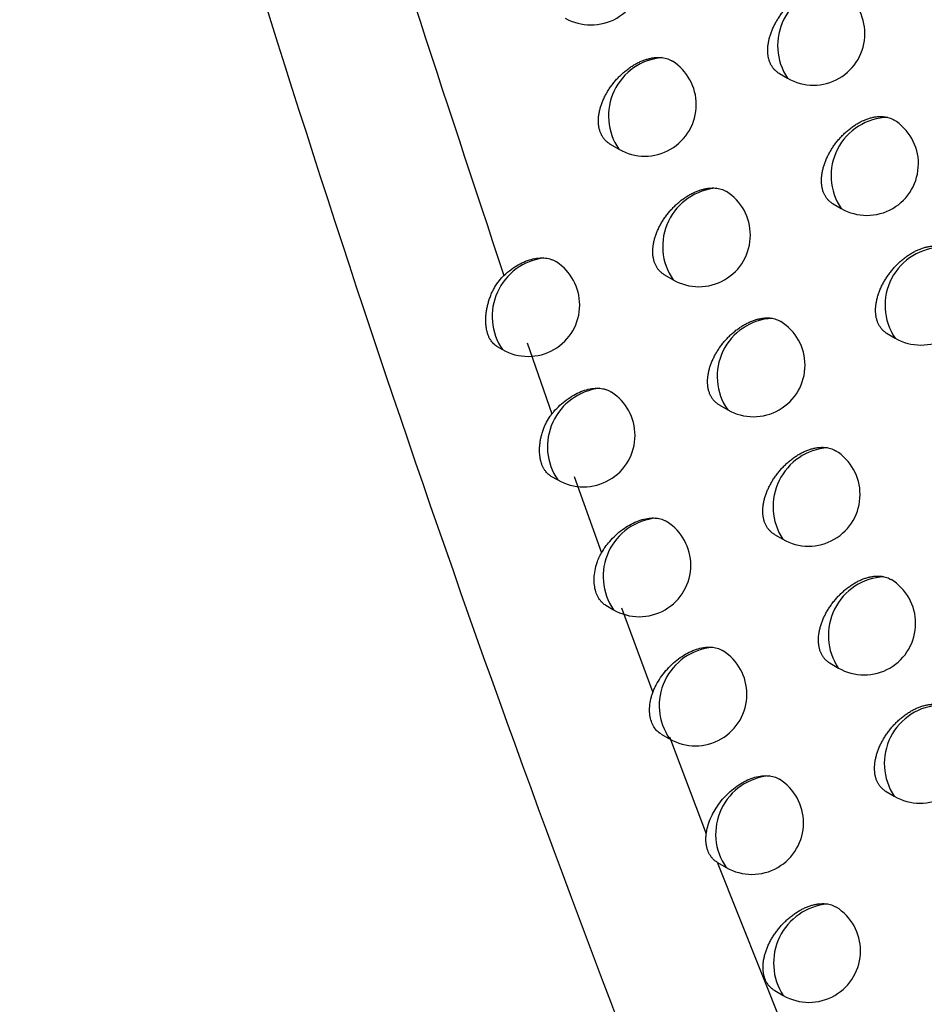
# Model space of a CAD drawing. Header units: millimetres. Extents: x -0.53 to 0.61, y -0.22 to 0.52.
# Tile 60 of 77: x 0.45444 to 0.46321, y 0.19259 to 0.20215. Entities that reach past the tile are written whole.
import ezdxf

# ---------------------------------------------------------------- set-up
doc = ezdxf.new("R2010")
doc.units = ezdxf.units.MM
doc.layers.add('FORMAT', color=7, linetype='Continuous')

msp = doc.modelspace()

# ---------------------------------------------------------------- linework, layer by layer
at = {"layer": 'FORMAT', "color": 7, "linetype": 'Continuous', "lineweight": 25}
for p, q in [((0.461808, 0.201624), (0.461888, 0.201579)), ((0.460167, 0.200939), (0.460252, 0.20089)), ((0.462329, 0.20036), (0.462407, 0.200315)), ((0.460694, 0.199671), (0.460777, 0.199623)), ((0.462854, 0.199101), (0.462931, 0.199056)), ((0.459069, 0.198976), (0.459121, 0.198946)), ((0.45936, 0.199012), (0.459601, 0.198321)), ((0.461225, 0.198408), (0.461307, 0.198361)), ((0.459592, 0.197718), (0.459658, 0.19768)), ((0.459816, 0.197715), (0.460082, 0.196973)), ((0.461761, 0.197152), (0.461841, 0.197105)), ((0.460123, 0.196464), (0.460199, 0.19642)), ((0.460277, 0.196439), (0.46058, 0.195618)), ((0.4623, 0.195901), (0.46238, 0.195855)), ((0.460662, 0.195214), (0.460743, 0.195167)), ((0.460741, 0.195187), (0.461098, 0.194246)), ((0.462844, 0.194656), (0.462922, 0.19461)), ((0.461205, 0.193969), (0.462513, 0.190686)), ((0.461209, 0.193967), (0.461292, 0.193919)), ((0.461763, 0.192724), (0.461845, 0.192677))]:
    msp.add_line(p, q, dxfattribs=at)
for centre, radius, start, end in [((0.45998, 0.202596), 0.0005, 240.002688, 0), ((0.46236, 0.201896), 0.0005692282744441, 92.607328, 213.861721), ((0.462138, 0.202012), 0.0005, 0, 58.638833), ((0.462138, 0.202012), 0.0005, 240.002688, 0), ((0.460718, 0.201214), 0.000567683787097, 94.862396, 214.750964), ((0.460502, 0.201323), 0.0005000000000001, 0, 57.545467), ((0.460502, 0.201323), 0.0005000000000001, 240.002688, 0), ((0.462875, 0.200633), 0.0005659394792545, 91.396103, 214.242882), ((0.462657, 0.200748), 0.0005, 360, 58.84417), ((0.462657, 0.200748), 0.0005, 240.002688, 360), ((0.461242, 0.199947), 0.0005662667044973, 94.083664, 214.906741), ((0.461027, 0.200056), 0.0005, 0, 57.782079), ((0.461027, 0.200056), 0.0005, 240.002688, 0), ((0.463397, 0.199374), 0.0005643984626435, 90.475766, 214.273677), ((0.459593, 0.199268), 0.000571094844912, 96.995071, 214.386093), ((0.459371, 0.199379), 0.0005, 0, 56.684971), ((0.463181, 0.199489), 0.0005, 240.002688, 0), ((0.459371, 0.199379), 0.0005, 240.002688, 0), ((0.461769, 0.198685), 0.000564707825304, 93.253642, 215.076895), ((0.461557, 0.198794), 0.0005, 0, 58.008475), ((0.461557, 0.198794), 0.0005, 240.002688, 0), ((0.460128, 0.198003), 0.0005700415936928, 96.356025, 214.506387), ((0.459908, 0.198113), 0.0005, 360, 56.937473), ((0.459908, 0.198113), 0.0005, 240.002688, 360), ((0.46232, 0.197421), 0.0005735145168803, 94.243346, 213.387053), ((0.462091, 0.197538), 0.0005, 0, 58.331456), ((0.462091, 0.197538), 0.0005, 240.002688, 0), ((0.460667, 0.196744), 0.0005688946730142, 95.679632, 214.635881), ((0.460449, 0.196853), 0.0005, 0, 57.178782), ((0.460449, 0.196853), 0.0005, 240.002688, 0), ((0.462854, 0.196171), 0.0005706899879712, 93.181226, 213.7048), ((0.46263, 0.196288), 0.0005, 0, 58.546289), ((0.46263, 0.196288), 0.0005, 240.002688, 0), ((0.46121, 0.19549), 0.0005676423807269, 94.962531, 214.775801), ((0.460993, 0.1956), 0.0005, 0, 57.527139), ((0.460993, 0.1956), 0.0005, 240.002688, 0), ((0.463393, 0.194928), 0.0005675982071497, 92.032998, 214.059397), ((0.463172, 0.195043), 0.0005, 240.002688, 0), ((0.461756, 0.194243), 0.0005662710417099, 94.200515, 214.927576), ((0.461542, 0.194352), 0.0005, 0, 57.76016), ((0.461542, 0.194352), 0.0005, 240.002688, 0), ((0.462328, 0.192991), 0.0005764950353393, 95.415604, 213.066342), ((0.462095, 0.19311), 0.0005, 0, 57.98367), ((0.462095, 0.19311), 0.0005, 240.002688, 0)]:
    msp.add_arc(centre, radius, start, end, dxfattribs=at)
for points, knots in [([(0.4618812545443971, 0.1883084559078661), (0.4617697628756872, 0.1885796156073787), (0.461212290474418, 0.1899354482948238), (0.4598090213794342, 0.1934980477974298), (0.4578022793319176, 0.1990983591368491), (0.4557139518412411, 0.205847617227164), (0.453930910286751, 0.2124940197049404), (0.4529869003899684, 0.2168972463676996), (0.4525250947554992, 0.2190512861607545)], [0, 0, 0, 0, 0.0280700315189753, 0.1403536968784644, 0.364943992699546, 0.5897806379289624, 0.7993224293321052, 1, 1, 1, 1]), ([(0.4547209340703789, 0.2152404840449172), (0.4555747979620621, 0.2117729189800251), (0.45688476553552, 0.206453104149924), (0.4585542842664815, 0.2014180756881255), (0.4591355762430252, 0.1996649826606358)], [0, 0, 0, 0, 0.6518206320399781, 1, 1, 1, 1]), ([(0.4618085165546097, 0.2016244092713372), (0.4618075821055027, 0.2016248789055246), (0.4617985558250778, 0.2016294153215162), (0.4617833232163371, 0.2016408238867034), (0.4617629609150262, 0.2016587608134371), (0.4617449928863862, 0.2016799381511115), (0.4617296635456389, 0.2017034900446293), (0.4617171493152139, 0.201729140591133), (0.4617073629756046, 0.2017567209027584), (0.461700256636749, 0.201786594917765), (0.4616960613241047, 0.2018180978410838), (0.4616947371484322, 0.2018508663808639), (0.4616962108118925, 0.2018846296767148), (0.4617005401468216, 0.201919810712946), (0.4617076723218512, 0.2019556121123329), (0.4617174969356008, 0.201991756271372), (0.4617299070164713, 0.2020280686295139), (0.4617450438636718, 0.2020648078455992), (0.4617626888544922, 0.2021012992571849), (0.4617825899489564, 0.202137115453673), (0.4618046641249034, 0.2021721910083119), (0.461829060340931, 0.2022066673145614), (0.4618554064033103, 0.20223992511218), (0.4618833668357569, 0.2022715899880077), (0.4619128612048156, 0.2023016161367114), (0.461944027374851, 0.2023300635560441), (0.4619763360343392, 0.2023563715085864), (0.4620093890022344, 0.2023802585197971), (0.4620431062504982, 0.2024017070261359), (0.4620776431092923, 0.2024207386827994), (0.4621123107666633, 0.2024368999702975), (0.4621466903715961, 0.2024500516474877), (0.4621807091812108, 0.2024602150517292), (0.4622145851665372, 0.2024673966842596), (0.462252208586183, 0.2024718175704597), (0.4622929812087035, 0.202472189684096), (0.4623205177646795, 0.2024669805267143), (0.4623343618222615, 0.202464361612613)], [0, 0, 0, 0, 0.0032485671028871, 0.0313794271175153, 0.059708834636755, 0.0886677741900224, 0.1178455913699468, 0.1456726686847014, 0.1736950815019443, 0.2023348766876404, 0.231188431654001, 0.2588422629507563, 0.2868903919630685, 0.3151385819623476, 0.3437972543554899, 0.3714872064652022, 0.3993674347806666, 0.4278446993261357, 0.4565269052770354, 0.4844431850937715, 0.5125502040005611, 0.5412552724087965, 0.5701655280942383, 0.5983945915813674, 0.6268168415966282, 0.6558459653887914, 0.6850838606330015, 0.7135710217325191, 0.7422546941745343, 0.7715579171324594, 0.8010752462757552, 0.8296505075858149, 0.8584249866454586, 0.8878298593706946, 0.917453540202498, 0.9584996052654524, 0.9999999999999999, 0.9999999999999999, 0.9999999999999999, 0.9999999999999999]), ([(0.4601672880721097, 0.2009390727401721), (0.4601662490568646, 0.2009395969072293), (0.4601569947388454, 0.200944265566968), (0.4601414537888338, 0.2009558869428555), (0.4601208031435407, 0.2009740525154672), (0.4601025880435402, 0.2009954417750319), (0.4600870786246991, 0.2010191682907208), (0.4600744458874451, 0.2010449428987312), (0.460064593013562, 0.2010725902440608), (0.4600574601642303, 0.2011025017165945), (0.4600532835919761, 0.20113399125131), (0.4600520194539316, 0.2011666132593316), (0.4600535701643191, 0.2012002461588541), (0.4600580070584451, 0.2012352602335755), (0.4600653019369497, 0.2012709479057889), (0.4600752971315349, 0.2013068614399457), (0.4600879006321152, 0.2013429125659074), (0.4601032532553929, 0.2013793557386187), (0.4601211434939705, 0.2014155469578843), (0.4601413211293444, 0.2014510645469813), (0.4601637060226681, 0.2014858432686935), (0.4601884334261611, 0.2015199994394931), (0.460215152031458, 0.2015529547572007), (0.4602435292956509, 0.2015843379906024), (0.4602734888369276, 0.2016141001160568), (0.4603051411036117, 0.2016422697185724), (0.4603379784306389, 0.2016683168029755), (0.4603716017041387, 0.2016919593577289), (0.4604059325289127, 0.2017131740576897), (0.46044109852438, 0.2017319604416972), (0.4604764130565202, 0.2017478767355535), (0.4605114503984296, 0.2017607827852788), (0.4605461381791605, 0.2017706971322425), (0.4605806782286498, 0.2017776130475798), (0.4606129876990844, 0.2017810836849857), (0.4606428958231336, 0.2017817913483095), (0.460660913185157, 0.2017801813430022), (0.460669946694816, 0.2017793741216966)], [0, 0, 0, 0, 0.0036764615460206, 0.0327455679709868, 0.0620207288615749, 0.0919501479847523, 0.1221074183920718, 0.1507803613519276, 0.1796551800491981, 0.2091684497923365, 0.2389029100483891, 0.2673479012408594, 0.2959905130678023, 0.3252548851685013, 0.3547333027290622, 0.3832199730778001, 0.411901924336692, 0.4411958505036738, 0.4706995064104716, 0.4994744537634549, 0.5284452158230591, 0.5580290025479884, 0.5878227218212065, 0.6170027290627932, 0.6463816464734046, 0.6763846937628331, 0.7066021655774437, 0.7361235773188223, 0.7658482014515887, 0.7962133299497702, 0.826799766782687, 0.8564455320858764, 0.8862981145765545, 0.9168056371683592, 0.9475407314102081, 0.97369807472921, 1, 1, 1, 1]), ([(0.460669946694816, 0.2017793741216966), (0.4606795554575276, 0.2017779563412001), (0.4606988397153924, 0.2017751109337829), (0.4607259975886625, 0.2017669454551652), (0.4607499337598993, 0.2017571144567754), (0.4607637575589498, 0.20174852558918), (0.460769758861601, 0.2017447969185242)], [0, 0, 0, 0, 0.2614305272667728, 0.5246766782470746, 0.7936486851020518, 1, 1, 1, 1]), ([(0.462329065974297, 0.2003598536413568), (0.4623281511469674, 0.2003603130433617), (0.4623191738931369, 0.2003648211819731), (0.4623040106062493, 0.200376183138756), (0.4622837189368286, 0.2003940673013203), (0.4622658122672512, 0.2004151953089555), (0.4622505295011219, 0.2004387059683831), (0.4622380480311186, 0.2004643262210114), (0.462228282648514, 0.2004918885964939), (0.462221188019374, 0.2005217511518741), (0.4622169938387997, 0.2005532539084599), (0.4622156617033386, 0.2005860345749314), (0.4622171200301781, 0.2006198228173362), (0.4622214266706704, 0.2006550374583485), (0.462228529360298, 0.2006908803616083), (0.4622383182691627, 0.2007270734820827), (0.4622506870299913, 0.200763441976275), (0.4622657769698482, 0.2008002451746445), (0.4622833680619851, 0.200836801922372), (0.4623032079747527, 0.2008726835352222), (0.4623252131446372, 0.2009078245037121), (0.4623495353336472, 0.2009423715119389), (0.4623757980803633, 0.2009756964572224), (0.4624036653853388, 0.2010074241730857), (0.462433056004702, 0.2010375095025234), (0.4624641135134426, 0.2010660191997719), (0.4624963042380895, 0.2010923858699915), (0.4625292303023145, 0.2011163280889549), (0.462562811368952, 0.2011378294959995), (0.4625972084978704, 0.201156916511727), (0.4626317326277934, 0.2011731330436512), (0.462665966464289, 0.20118633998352), (0.4626998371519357, 0.2011965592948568), (0.4627335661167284, 0.2012038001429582), (0.4627725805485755, 0.201208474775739), (0.4628161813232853, 0.2012086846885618), (0.4628460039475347, 0.2012021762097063), (0.4628610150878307, 0.2011989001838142)], [0, 0, 0, 0, 0.003164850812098, 0.0310568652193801, 0.059145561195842, 0.0878576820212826, 0.1167864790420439, 0.1443942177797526, 0.1721956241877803, 0.2006090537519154, 0.2292343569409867, 0.2566808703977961, 0.2845187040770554, 0.3125550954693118, 0.3409989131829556, 0.36848084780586, 0.3961517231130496, 0.4244156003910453, 0.452883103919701, 0.4805785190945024, 0.5084633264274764, 0.5369421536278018, 0.5656248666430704, 0.5936137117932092, 0.6217942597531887, 0.6505771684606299, 0.679567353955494, 0.7077969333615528, 0.7362213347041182, 0.765259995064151, 0.7945109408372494, 0.8228211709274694, 0.8513287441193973, 0.880460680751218, 0.9098092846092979, 0.9546027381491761, 1, 1, 1, 1]), ([(0.4628610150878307, 0.2011989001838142), (0.4628696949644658, 0.2011961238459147), (0.4628871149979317, 0.2011905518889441), (0.462905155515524, 0.2011822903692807), (0.4629140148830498, 0.2011763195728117), (0.4629155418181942, 0.2011752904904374)], [0, 0, 0, 0, 0.4511342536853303, 0.9054015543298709, 1, 1, 1, 1]), ([(0.4606941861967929, 0.1996708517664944), (0.460693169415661, 0.1996713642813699), (0.4606839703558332, 0.1996760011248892), (0.4606685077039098, 0.1996875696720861), (0.4606479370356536, 0.1997056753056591), (0.460629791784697, 0.1997270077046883), (0.4606143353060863, 0.1997506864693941), (0.4606017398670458, 0.1997764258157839), (0.4605919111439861, 0.1998040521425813), (0.4605847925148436, 0.1998339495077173), (0.4605806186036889, 0.1998654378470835), (0.4605793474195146, 0.1998980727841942), (0.4605808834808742, 0.1999317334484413), (0.4605852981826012, 0.1999667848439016), (0.4605925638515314, 0.2000025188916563), (0.4606025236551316, 0.2000384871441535), (0.4606150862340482, 0.2000746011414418), (0.4606303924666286, 0.2001111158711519), (0.4606482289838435, 0.2001473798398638), (0.4606683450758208, 0.2001829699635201), (0.4606906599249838, 0.2002178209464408), (0.4607153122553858, 0.2002520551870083), (0.4607419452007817, 0.2002850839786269), (0.4607702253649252, 0.2003165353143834), (0.4608000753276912, 0.2003463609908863), (0.4608316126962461, 0.20037459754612), (0.4608643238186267, 0.2004007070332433), (0.4608978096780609, 0.2004244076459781), (0.4609319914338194, 0.2004456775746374), (0.4609670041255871, 0.2004645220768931), (0.4610021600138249, 0.2004804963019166), (0.461037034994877, 0.2004934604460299), (0.4610715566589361, 0.2005034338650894), (0.4611059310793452, 0.2005104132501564), (0.4611392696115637, 0.2005140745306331), (0.461171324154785, 0.2005147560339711), (0.4611913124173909, 0.2005126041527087), (0.4612013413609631, 0.2005115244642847)], [0, 0, 0, 0, 0.0035883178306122, 0.032464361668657, 0.0615448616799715, 0.0912742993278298, 0.1212296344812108, 0.1497336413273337, 0.1784381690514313, 0.2077767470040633, 0.237334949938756, 0.265626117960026, 0.2941138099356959, 0.3232198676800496, 0.3525388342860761, 0.3808713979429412, 0.409398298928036, 0.438534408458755, 0.4678793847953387, 0.496485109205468, 0.5252856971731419, 0.5546965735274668, 0.5843165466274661, 0.6133038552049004, 0.6424889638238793, 0.6722949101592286, 0.7023142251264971, 0.7316211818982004, 0.7611299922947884, 0.7912750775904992, 0.8216400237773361, 0.8510612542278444, 0.8806877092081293, 0.9109639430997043, 0.9414658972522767, 0.9706310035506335, 1, 1, 1, 1]), ([(0.4612013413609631, 0.2005115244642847), (0.4612108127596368, 0.2005099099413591), (0.4612298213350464, 0.200506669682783), (0.4612564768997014, 0.2004978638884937), (0.4612779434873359, 0.2004885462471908), (0.4612896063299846, 0.2004809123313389), (0.4612936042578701, 0.2004782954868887)], [0, 0, 0, 0, 0.2799218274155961, 0.5617876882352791, 0.8497843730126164, 1, 1, 1, 1]), ([(0.4628539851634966, 0.1991009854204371), (0.4628530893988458, 0.1991014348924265), (0.4628441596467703, 0.1991059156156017), (0.4628290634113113, 0.199117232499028), (0.4628088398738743, 0.1991350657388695), (0.4627909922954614, 0.1991561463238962), (0.4627757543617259, 0.19917961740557), (0.46276330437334, 0.1992052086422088), (0.462753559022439, 0.1992327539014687), (0.4627464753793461, 0.1992626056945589), (0.4627422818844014, 0.1992941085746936), (0.4627409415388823, 0.1993269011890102), (0.4627423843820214, 0.1993607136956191), (0.4627466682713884, 0.1993959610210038), (0.4627537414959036, 0.1994318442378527), (0.4627634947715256, 0.1994680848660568), (0.4627758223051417, 0.1995045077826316), (0.4627908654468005, 0.1995413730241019), (0.4628084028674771, 0.1995779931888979), (0.4628281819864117, 0.1996139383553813), (0.4628501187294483, 0.1996491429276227), (0.4628743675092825, 0.1996837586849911), (0.4629005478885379, 0.1997171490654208), (0.4629283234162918, 0.1997489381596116), (0.462957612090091, 0.1997790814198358), (0.4629885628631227, 0.1998076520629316), (0.4630206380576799, 0.1998340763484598), (0.4630534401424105, 0.1998580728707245), (0.4630868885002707, 0.1998796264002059), (0.4631211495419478, 0.1998987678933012), (0.4631555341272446, 0.1999150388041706), (0.4631896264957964, 0.1999283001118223), (0.4632233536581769, 0.1999385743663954), (0.4632569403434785, 0.1999458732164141), (0.4632974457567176, 0.1999508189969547), (0.4633440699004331, 0.1999508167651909), (0.4633762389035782, 0.1999427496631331), (0.46339245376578, 0.1999386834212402)], [0, 0, 0, 0, 0.0030818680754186, 0.0307227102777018, 0.0585582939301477, 0.0870109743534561, 0.1156780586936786, 0.1430530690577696, 0.170619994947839, 0.1987933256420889, 0.2271765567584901, 0.254401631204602, 0.2820148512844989, 0.3098250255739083, 0.3380393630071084, 0.3652990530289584, 0.3927462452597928, 0.4207820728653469, 0.4490200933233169, 0.4764809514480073, 0.5041297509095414, 0.5323682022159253, 0.5608091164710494, 0.5885450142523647, 0.6164710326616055, 0.6449945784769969, 0.6737237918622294, 0.7016840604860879, 0.7298373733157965, 0.7585993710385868, 0.787571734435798, 0.8156057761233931, 0.8438352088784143, 0.8726827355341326, 0.9017447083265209, 0.9504741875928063, 1, 1, 1, 1]), ([(0.4591356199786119, 0.1996650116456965), (0.4591588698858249, 0.1996853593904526), (0.4592249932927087, 0.1997432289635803), (0.4593470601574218, 0.1998101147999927), (0.4594556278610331, 0.1998365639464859), (0.4595110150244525, 0.1998353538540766), (0.4595232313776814, 0.199835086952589)], [0, 0, 0, 0, 0.1914708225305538, 0.5445485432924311, 0.8995443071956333, 1, 1, 1, 1]), ([(0.4595232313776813, 0.1998350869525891), (0.4595332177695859, 0.1998342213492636), (0.4595532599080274, 0.1998324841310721), (0.4595817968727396, 0.1998261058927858), (0.4596089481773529, 0.1998167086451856), (0.4596304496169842, 0.1998067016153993), (0.4596419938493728, 0.1997988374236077), (0.4596458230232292, 0.1997962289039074)], [0, 0, 0, 0, 0.218026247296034, 0.4375666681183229, 0.6618822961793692, 0.8878477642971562, 1, 1, 1, 1]), ([(0.459069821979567, 0.1989764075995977), (0.4590679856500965, 0.1989771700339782), (0.4590586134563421, 0.1989810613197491), (0.4590446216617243, 0.1989930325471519), (0.4590266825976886, 0.1990099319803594), (0.4590108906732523, 0.1990302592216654), (0.4589968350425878, 0.1990535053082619), (0.4589849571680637, 0.1990794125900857), (0.4589753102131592, 0.1991075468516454), (0.4589678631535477, 0.199137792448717), (0.4589626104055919, 0.199170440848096), (0.4589597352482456, 0.1992048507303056), (0.4589592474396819, 0.1992405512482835), (0.4589611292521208, 0.1992774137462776), (0.4589654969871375, 0.1993156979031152), (0.4589723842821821, 0.1993546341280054), (0.4589817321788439, 0.1993937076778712), (0.4589935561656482, 0.1994327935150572), (0.4590080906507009, 0.19947207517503), (0.4590251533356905, 0.1995104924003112), (0.459051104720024, 0.1995599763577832), (0.4590822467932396, 0.1996067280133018), (0.4591145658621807, 0.1996444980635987), (0.4591301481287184, 0.199659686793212), (0.4591355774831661, 0.1996649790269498)], [0, 0, 0, 0, 0.0112920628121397, 0.0576320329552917, 0.1027536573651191, 0.148189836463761, 0.1946192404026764, 0.2413922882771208, 0.2864004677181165, 0.3317210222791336, 0.3780249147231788, 0.4246676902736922, 0.469742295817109, 0.5151277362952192, 0.561491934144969, 0.608194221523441, 0.6534404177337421, 0.6990031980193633, 0.7455733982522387, 0.7924978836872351, 0.8372613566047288, 0.9284611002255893, 0.9750735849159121, 1, 1, 1, 1]), ([(0.4612252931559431, 0.1984084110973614), (0.461224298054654, 0.1984089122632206), (0.4612151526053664, 0.1984135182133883), (0.4611997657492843, 0.1984250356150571), (0.4611792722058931, 0.1984430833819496), (0.4611611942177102, 0.1984643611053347), (0.4611457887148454, 0.1984879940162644), (0.4611332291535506, 0.1985136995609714), (0.4611234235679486, 0.1985413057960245), (0.4611163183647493, 0.198571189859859), (0.4611121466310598, 0.1986026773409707), (0.4611108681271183, 0.1986353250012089), (0.4611123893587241, 0.1986690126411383), (0.4611167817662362, 0.1987041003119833), (0.4611240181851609, 0.1987398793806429), (0.4611339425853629, 0.1987759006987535), (0.4611464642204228, 0.1988120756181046), (0.4611617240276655, 0.1988486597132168), (0.461179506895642, 0.1988849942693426), (0.4611995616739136, 0.1989206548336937), (0.4612218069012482, 0.1989555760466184), (0.4612463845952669, 0.1989898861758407), (0.4612729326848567, 0.1990229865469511), (0.4613011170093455, 0.1990545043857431), (0.4613308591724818, 0.1990843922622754), (0.4613622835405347, 0.1991126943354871), (0.461394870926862, 0.1991388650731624), (0.4614282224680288, 0.1991626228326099), (0.4614622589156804, 0.1991839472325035), (0.4614971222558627, 0.199202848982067), (0.4615321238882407, 0.1992188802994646), (0.4615668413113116, 0.1992319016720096), (0.4616012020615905, 0.1992419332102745), (0.4616354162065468, 0.1992489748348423), (0.4616698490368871, 0.199252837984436), (0.4617041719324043, 0.1992534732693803), (0.4617261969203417, 0.1992506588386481), (0.4617372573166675, 0.1992492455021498)], [0, 0, 0, 0, 0.003500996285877, 0.0321758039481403, 0.0610534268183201, 0.0905745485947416, 0.1203195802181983, 0.1486451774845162, 0.1771698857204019, 0.2063240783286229, 0.2356962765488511, 0.2638232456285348, 0.2921455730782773, 0.3210826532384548, 0.3502314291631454, 0.3783993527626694, 0.4067605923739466, 0.4357280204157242, 0.4649033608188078, 0.4933299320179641, 0.5219503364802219, 0.5511780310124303, 0.5806138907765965, 0.6093997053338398, 0.6383821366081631, 0.6679818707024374, 0.6977938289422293, 0.726878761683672, 0.7561641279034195, 0.7860813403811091, 0.8162168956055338, 0.8454067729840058, 0.8748002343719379, 0.9048381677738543, 0.9350999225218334, 0.9674088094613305, 1, 1, 1, 1]), ([(0.4617372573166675, 0.1992492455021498), (0.4617465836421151, 0.1992474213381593), (0.4617653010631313, 0.1992437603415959), (0.4617914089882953, 0.1992342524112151), (0.4618103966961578, 0.1992255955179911), (0.4618198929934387, 0.1992190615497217), (0.4618218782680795, 0.1992176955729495)], [0, 0, 0, 0, 0.3023220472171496, 0.6067436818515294, 0.9177867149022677, 0.9999999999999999, 0.9999999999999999, 0.9999999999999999, 0.9999999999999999]), ([(0.4596012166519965, 0.1983210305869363), (0.4596074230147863, 0.1983285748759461), (0.4596496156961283, 0.198379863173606), (0.4597420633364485, 0.1984649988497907), (0.4598834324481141, 0.1985448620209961), (0.4599939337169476, 0.1985718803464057), (0.4600506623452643, 0.1985700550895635), (0.460064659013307, 0.1985696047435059)], [0, 0, 0, 0, 0.0487531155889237, 0.3314380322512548, 0.6178534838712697, 0.9057128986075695, 1, 1, 1, 1]), ([(0.460064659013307, 0.1985696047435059), (0.4600745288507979, 0.1985685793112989), (0.4600943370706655, 0.1985665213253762), (0.4601224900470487, 0.1985596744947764), (0.4601491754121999, 0.1985497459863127), (0.4601686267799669, 0.1985403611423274), (0.4601783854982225, 0.1985334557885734), (0.4601805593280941, 0.198531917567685)], [0, 0, 0, 0, 0.2288726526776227, 0.4593347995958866, 0.6948096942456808, 0.9320165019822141, 1, 1, 1, 1]), ([(0.4595923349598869, 0.1977184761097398), (0.4595875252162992, 0.1977212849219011), (0.45956855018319, 0.197732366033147), (0.4595463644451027, 0.1977543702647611), (0.4595260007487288, 0.1977831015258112), (0.4595128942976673, 0.1978073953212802), (0.4595019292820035, 0.1978341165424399), (0.4594931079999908, 0.1978635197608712), (0.4594866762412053, 0.1978950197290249), (0.4594813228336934, 0.1979393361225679), (0.4594808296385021, 0.1979870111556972), (0.4594854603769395, 0.1980367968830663), (0.4594915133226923, 0.1980748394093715), (0.4595001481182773, 0.1981132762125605), (0.4595116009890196, 0.1981523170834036), (0.459525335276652, 0.1981897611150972), (0.4595460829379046, 0.1982364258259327), (0.4595705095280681, 0.1982805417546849), (0.4595934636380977, 0.198310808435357), (0.4596012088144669, 0.1983210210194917)], [0, 0, 0, 0, 0.0350530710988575, 0.1382886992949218, 0.190883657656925, 0.2418572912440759, 0.2931854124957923, 0.3456310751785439, 0.3984625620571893, 0.4494170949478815, 0.5530506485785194, 0.6058527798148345, 0.6569017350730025, 0.7083078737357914, 0.7608506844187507, 0.8137938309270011, 0.8595989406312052, 0.9526258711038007, 1, 1, 1, 1]), ([(0.4617606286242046, 0.1971517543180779), (0.4617596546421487, 0.1971522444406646), (0.4617505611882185, 0.1971568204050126), (0.4617352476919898, 0.1971682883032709), (0.4617148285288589, 0.1971862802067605), (0.4616968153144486, 0.1972075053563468), (0.4616814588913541, 0.1972310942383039), (0.4616689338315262, 0.197256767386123), (0.4616591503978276, 0.1972843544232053), (0.4616520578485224, 0.1973142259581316), (0.46164788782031, 0.1973457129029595), (0.4616466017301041, 0.1973783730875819), (0.4616481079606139, 0.197412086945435), (0.461652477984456, 0.1974472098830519), (0.4616596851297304, 0.19748303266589), (0.4616695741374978, 0.1975191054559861), (0.461682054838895, 0.1975553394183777), (0.4616972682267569, 0.1975919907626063), (0.4617149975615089, 0.1976283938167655), (0.4617349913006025, 0.1976641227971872), (0.46175716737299, 0.1976991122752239), (0.4617816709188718, 0.1977334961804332), (0.4618081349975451, 0.1977666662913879), (0.4618362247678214, 0.1977982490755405), (0.4618658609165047, 0.1978281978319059), (0.4618971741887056, 0.1978565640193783), (0.4619296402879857, 0.1978827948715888), (0.4619628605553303, 0.1979066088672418), (0.4619967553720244, 0.1979279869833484), (0.4620314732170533, 0.1979469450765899), (0.4620663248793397, 0.1979630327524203), (0.4621008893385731, 0.1979761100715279), (0.462135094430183, 0.1979862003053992), (0.4621691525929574, 0.1979932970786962), (0.4622114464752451, 0.1979981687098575), (0.4622478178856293, 0.1979975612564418), (0.4622717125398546, 0.197993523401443), (0.4622777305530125, 0.1979925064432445)], [0, 0, 0, 0, 0.0034146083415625, 0.0318800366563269, 0.0605465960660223, 0.0898510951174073, 0.1193774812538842, 0.1475152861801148, 0.1758507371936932, 0.2048109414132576, 0.2339874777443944, 0.2619400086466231, 0.290086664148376, 0.3188442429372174, 0.3478122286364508, 0.375805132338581, 0.4039902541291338, 0.4327782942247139, 0.4617732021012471, 0.4900108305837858, 0.5184411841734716, 0.5474755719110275, 0.5767170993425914, 0.6052927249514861, 0.6340637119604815, 0.6634482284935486, 0.693043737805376, 0.7218991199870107, 0.7509534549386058, 0.7806350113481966, 0.8105333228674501, 0.8394850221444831, 0.8686386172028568, 0.8984312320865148, 0.9284457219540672, 0.9819786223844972, 1, 1, 1, 1]), ([(0.4622777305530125, 0.1979925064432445), (0.462286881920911, 0.1979904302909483), (0.4623052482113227, 0.1979862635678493), (0.4623307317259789, 0.1979765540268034), (0.4623461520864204, 0.1979677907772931), (0.4623537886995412, 0.1979634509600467)], [0, 0, 0, 0, 0.3339059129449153, 0.6701307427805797, 1, 1, 1, 1]), ([(0.4600823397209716, 0.1969728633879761), (0.4600941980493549, 0.1969918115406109), (0.4601181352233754, 0.1970300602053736), (0.4601642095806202, 0.1970879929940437), (0.4602195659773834, 0.1971458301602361), (0.4602840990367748, 0.1971997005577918), (0.4603530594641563, 0.1972449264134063), (0.4604234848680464, 0.197279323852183), (0.4604943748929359, 0.1973023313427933), (0.4605484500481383, 0.197310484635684), (0.4605868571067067, 0.1973114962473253), (0.4606025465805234, 0.1973104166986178), (0.4606104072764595, 0.197309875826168)], [0, 0, 0, 0, 0.0945695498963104, 0.1908977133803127, 0.307883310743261, 0.4281796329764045, 0.546604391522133, 0.6684304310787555, 0.787385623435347, 0.9098222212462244, 0.9548193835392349, 1, 1, 1, 1]), ([(0.4606104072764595, 0.197309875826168), (0.460620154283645, 0.1973086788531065), (0.4606397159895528, 0.1973062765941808), (0.4606674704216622, 0.1972989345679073), (0.4606936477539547, 0.197288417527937), (0.4607110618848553, 0.1972797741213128), (0.4607190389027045, 0.1972739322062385), (0.4607195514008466, 0.1972735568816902)], [0, 0, 0, 0, 0.2413498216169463, 0.4843757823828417, 0.7326877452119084, 0.9828260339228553, 1, 1, 1, 1]), ([(0.4601229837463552, 0.1964647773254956), (0.4601214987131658, 0.196465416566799), (0.4601044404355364, 0.1964727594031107), (0.4600788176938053, 0.1964975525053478), (0.4600471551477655, 0.1965400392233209), (0.4600251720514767, 0.1965939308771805), (0.4600123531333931, 0.1966568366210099), (0.4600097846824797, 0.1967261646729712), (0.4600178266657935, 0.196800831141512), (0.4600349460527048, 0.1968680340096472), (0.4600569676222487, 0.1969261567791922), (0.4600738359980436, 0.1969572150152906), (0.4600823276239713, 0.1969728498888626)], [0, 0, 0, 0, 0.0112530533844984, 0.1292615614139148, 0.2468868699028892, 0.3679090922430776, 0.4857677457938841, 0.6070432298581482, 0.7248990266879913, 0.8462392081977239, 0.922596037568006, 1, 1, 1, 1]), ([(0.4623002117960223, 0.1959008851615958), (0.4622992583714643, 0.1959013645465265), (0.4622902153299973, 0.1959059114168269), (0.4622749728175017, 0.1959173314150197), (0.46225462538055, 0.1959352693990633), (0.462236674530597, 0.1959564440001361), (0.4622213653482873, 0.1959799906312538), (0.4622088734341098, 0.196005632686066), (0.4621991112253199, 0.1960332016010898), (0.4621920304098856, 0.1960630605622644), (0.4621878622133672, 0.1960945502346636), (0.4621861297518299, 0.1961382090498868), (0.4621900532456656, 0.1961843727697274), (0.4621995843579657, 0.1962319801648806), (0.4622094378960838, 0.1962681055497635), (0.4622218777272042, 0.1963043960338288), (0.4622370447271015, 0.1963411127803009), (0.4622547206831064, 0.1963775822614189), (0.4622746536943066, 0.1964133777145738), (0.4622967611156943, 0.1964484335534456), (0.4623211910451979, 0.1964828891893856), (0.4623475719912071, 0.1965161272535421), (0.4623755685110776, 0.1965477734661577), (0.4624051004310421, 0.1965777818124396), (0.4624363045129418, 0.1966062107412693), (0.4624686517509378, 0.196632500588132), (0.4625017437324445, 0.1966563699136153), (0.4625355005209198, 0.1966778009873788), (0.4625700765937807, 0.1966968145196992), (0.4626047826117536, 0.1967129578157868), (0.4626391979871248, 0.1967260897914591), (0.4626732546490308, 0.1967362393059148), (0.4627071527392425, 0.196743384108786), (0.462736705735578, 0.1967468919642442), (0.4627689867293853, 0.1967480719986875), (0.4627966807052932, 0.1967464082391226), (0.462816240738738, 0.1967425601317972), (0.4628227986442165, 0.1967412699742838)], [0, 0, 0, 0, 0.003329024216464, 0.0315751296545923, 0.0600206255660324, 0.0890983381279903, 0.1183958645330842, 0.1463347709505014, 0.1744697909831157, 0.2032246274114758, 0.2321940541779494, 0.2599602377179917, 0.3164349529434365, 0.3452098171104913, 0.3730156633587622, 0.4010125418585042, 0.4296087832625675, 0.4584107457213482, 0.4864479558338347, 0.514676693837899, 0.5435059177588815, 0.5725411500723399, 0.6008961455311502, 0.6294451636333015, 0.6586036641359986, 0.6879718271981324, 0.7165883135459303, 0.745402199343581, 0.7748384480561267, 0.8044897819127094, 0.8331946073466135, 0.8620995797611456, 0.8916379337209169, 0.9213961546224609, 0.9408897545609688, 0.9801820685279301, 1, 1, 1, 1]), ([(0.4628227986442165, 0.1967412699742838), (0.4628317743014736, 0.1967389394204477), (0.4628497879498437, 0.1967342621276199), (0.4628723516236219, 0.1967249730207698), (0.4628851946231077, 0.1967171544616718), (0.4628904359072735, 0.1967139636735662)], [0, 0, 0, 0, 0.3702030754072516, 0.7429771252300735, 1, 1, 1, 1]), ([(0.4605800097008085, 0.1956183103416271), (0.4605850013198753, 0.1956306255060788), (0.4605950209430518, 0.1956553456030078), (0.4606191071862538, 0.1957037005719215), (0.4606549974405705, 0.1957630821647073), (0.4607063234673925, 0.1958299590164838), (0.4607652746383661, 0.1958917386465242), (0.4608295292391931, 0.1959457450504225), (0.4608982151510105, 0.1959910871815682), (0.4609683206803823, 0.1960255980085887), (0.4610388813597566, 0.196048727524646), (0.4610938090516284, 0.1960571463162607), (0.461134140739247, 0.1960581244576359), (0.4611517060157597, 0.1960566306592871), (0.4611605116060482, 0.1960558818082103)], [0, 0, 0, 0, 0.0503684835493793, 0.1011041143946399, 0.199437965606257, 0.3005473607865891, 0.4002573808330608, 0.5027930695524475, 0.6036604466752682, 0.707426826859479, 0.8087128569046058, 0.9129622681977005, 0.9563674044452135, 1, 1, 1, 1]), ([(0.4611605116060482, 0.1960558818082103), (0.461170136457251, 0.1960545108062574), (0.4611894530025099, 0.1960517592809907), (0.4612166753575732, 0.196043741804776), (0.461241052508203, 0.1960338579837), (0.4612552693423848, 0.1960251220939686), (0.46126164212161, 0.1960212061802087)], [0, 0, 0, 0, 0.2582870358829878, 0.5183678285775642, 0.7841055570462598, 1, 1, 1, 1]), ([(0.4606624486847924, 0.1952153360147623), (0.4606554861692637, 0.1952188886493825), (0.4606331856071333, 0.1952302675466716), (0.4606040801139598, 0.1952615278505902), (0.4605754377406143, 0.1953078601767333), (0.4605564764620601, 0.1953649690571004), (0.4605476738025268, 0.1954295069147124), (0.4605497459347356, 0.1955005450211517), (0.4605603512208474, 0.1955571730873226), (0.460572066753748, 0.1955966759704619), (0.4605773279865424, 0.1956110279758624), (0.4605799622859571, 0.1956182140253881)], [0, 0, 0, 0, 0.063093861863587, 0.2020862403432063, 0.3450025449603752, 0.4857919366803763, 0.6306637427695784, 0.7714148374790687, 0.9163540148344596, 0.9581184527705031, 1, 1, 1, 1]), ([(0.4628440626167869, 0.1946558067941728), (0.4628431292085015, 0.1946562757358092), (0.4628341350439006, 0.1946607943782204), (0.4628189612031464, 0.1946721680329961), (0.4627986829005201, 0.1946900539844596), (0.4627807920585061, 0.194711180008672), (0.4627655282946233, 0.1947346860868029), (0.4627530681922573, 0.1947602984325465), (0.4627433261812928, 0.1947878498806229), (0.4627362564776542, 0.1948176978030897), (0.4627320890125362, 0.1948491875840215), (0.462730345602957, 0.1948928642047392), (0.4627342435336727, 0.1949390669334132), (0.4627437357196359, 0.1949867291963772), (0.4627535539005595, 0.1950229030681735), (0.4627659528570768, 0.1950592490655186), (0.4627810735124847, 0.1950960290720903), (0.4627986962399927, 0.1951325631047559), (0.4628185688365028, 0.1951684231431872), (0.462840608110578, 0.1952035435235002), (0.4628649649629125, 0.1952380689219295), (0.4628912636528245, 0.1952713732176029), (0.4629191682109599, 0.1953030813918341), (0.4629485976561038, 0.1953331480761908), (0.4629796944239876, 0.1953616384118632), (0.4630119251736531, 0.195387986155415), (0.4630448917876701, 0.1954119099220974), (0.4630785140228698, 0.1954333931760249), (0.4631129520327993, 0.1954524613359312), (0.4631475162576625, 0.1954686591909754), (0.4631817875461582, 0.1954818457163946), (0.4632156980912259, 0.1954920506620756), (0.4632494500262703, 0.1954992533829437), (0.4632796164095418, 0.1955029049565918), (0.4633139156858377, 0.1955041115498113), (0.4633441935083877, 0.1955019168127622), (0.4633653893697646, 0.1954971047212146), (0.4633725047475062, 0.1954954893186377)], [0, 0, 0, 0, 0.0032441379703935, 0.0312599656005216, 0.0594733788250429, 0.0883130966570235, 0.117370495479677, 0.1450984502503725, 0.1730209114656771, 0.2015580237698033, 0.2303079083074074, 0.2578749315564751, 0.313944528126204, 0.3425130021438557, 0.3701188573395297, 0.3979144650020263, 0.4263055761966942, 0.4549011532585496, 0.4827255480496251, 0.5107401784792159, 0.5393514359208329, 0.5681674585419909, 0.5962904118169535, 0.6246059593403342, 0.653526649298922, 0.6826555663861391, 0.7110227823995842, 0.7395857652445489, 0.7687659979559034, 0.798159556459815, 0.8266077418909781, 0.8552542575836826, 0.8845283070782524, 0.9140201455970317, 0.9353055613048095, 0.9782822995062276, 1, 1, 1, 1]), ([(0.4610985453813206, 0.1942465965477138), (0.4610998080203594, 0.1942552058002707), (0.4611023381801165, 0.1942724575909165), (0.461111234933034, 0.1943134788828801), (0.4611291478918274, 0.1943708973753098), (0.4611622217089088, 0.1944433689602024), (0.4612051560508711, 0.1945145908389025), (0.4612562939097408, 0.1945816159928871), (0.4613150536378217, 0.194643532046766), (0.4613790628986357, 0.1946976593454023), (0.461447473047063, 0.1947431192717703), (0.4615172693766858, 0.1947777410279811), (0.4615875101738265, 0.1948009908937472), (0.4616433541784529, 0.1948096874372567), (0.4616857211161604, 0.1948106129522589), (0.4617052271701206, 0.1948086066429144), (0.4617150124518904, 0.1948076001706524)], [0, 0, 0, 0, 0.0308716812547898, 0.0618627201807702, 0.1444439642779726, 0.2293770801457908, 0.3127542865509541, 0.3984881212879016, 0.4829720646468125, 0.5698532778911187, 0.6552623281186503, 0.7431276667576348, 0.8288651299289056, 0.9171102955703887, 0.9584180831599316, 1, 1, 1, 1]), ([(0.4617150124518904, 0.1948076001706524), (0.4617245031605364, 0.1948060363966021), (0.4617435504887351, 0.1948028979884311), (0.461770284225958, 0.1947942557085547), (0.4617922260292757, 0.1947848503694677), (0.4618043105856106, 0.1947770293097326), (0.4618087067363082, 0.1947741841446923)], [0, 0, 0, 0, 0.2759324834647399, 0.5537812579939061, 0.8376734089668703, 1, 1, 1, 1]), ([(0.4612051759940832, 0.1939689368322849), (0.4611977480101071, 0.193973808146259), (0.4611828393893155, 0.1939835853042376), (0.4611632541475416, 0.194001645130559), (0.4611456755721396, 0.1940223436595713), (0.4611306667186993, 0.1940455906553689), (0.4611182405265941, 0.1940710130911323), (0.4611083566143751, 0.1940985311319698), (0.4611010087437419, 0.1941283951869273), (0.4610969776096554, 0.1941562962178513), (0.4610948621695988, 0.1941880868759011), (0.4610951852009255, 0.1942167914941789), (0.4610976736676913, 0.1942389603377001), (0.4610985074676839, 0.1942463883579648)], [0, 0, 0, 0, 0.0932395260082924, 0.1871399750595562, 0.2830954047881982, 0.3797544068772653, 0.4729906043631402, 0.5668693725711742, 0.6627780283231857, 0.7593905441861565, 0.8191145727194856, 0.9393914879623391, 1, 1, 1, 1]), ([(0.4617632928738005, 0.1927240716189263), (0.4617622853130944, 0.1927245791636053), (0.4617531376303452, 0.1927291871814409), (0.4617377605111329, 0.1927407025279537), (0.4617173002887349, 0.1927587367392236), (0.4616992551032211, 0.1927799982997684), (0.4616838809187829, 0.1928036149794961), (0.4616713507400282, 0.1928293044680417), (0.4616615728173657, 0.1928568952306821), (0.4616544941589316, 0.1928867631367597), (0.4616503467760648, 0.1929182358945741), (0.4616490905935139, 0.1929508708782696), (0.461650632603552, 0.1929845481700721), (0.4616550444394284, 0.1930196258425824), (0.4616622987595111, 0.1930553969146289), (0.4616722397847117, 0.1930914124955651), (0.4616847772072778, 0.1931275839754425), (0.4617000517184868, 0.1931641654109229), (0.4617178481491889, 0.1932004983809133), (0.4617379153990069, 0.193236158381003), (0.4617601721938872, 0.1932710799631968), (0.4617847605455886, 0.1933053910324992), (0.4618113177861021, 0.1933384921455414), (0.461839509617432, 0.1933700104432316), (0.4618692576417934, 0.1933998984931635), (0.4619006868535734, 0.1934282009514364), (0.461933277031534, 0.1934543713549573), (0.4619666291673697, 0.1934781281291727), (0.4620006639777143, 0.193499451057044), (0.4620355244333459, 0.1935183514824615), (0.4620705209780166, 0.1935343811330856), (0.4621052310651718, 0.1935474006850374), (0.4621395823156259, 0.1935574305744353), (0.4621737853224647, 0.1935644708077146), (0.4622079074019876, 0.1935683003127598), (0.4622416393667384, 0.1935689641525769), (0.4622631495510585, 0.1935663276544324), (0.4622739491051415, 0.1935650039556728)], [0, 0, 0, 0, 0.0035540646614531, 0.0322674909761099, 0.061183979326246, 0.0907447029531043, 0.1205295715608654, 0.148896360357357, 0.1774625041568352, 0.2066588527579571, 0.2360734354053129, 0.2642457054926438, 0.2926136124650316, 0.3215971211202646, 0.3507926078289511, 0.379009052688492, 0.4074191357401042, 0.4364364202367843, 0.4656619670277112, 0.4941381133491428, 0.5228084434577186, 0.5520871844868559, 0.5815744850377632, 0.6104089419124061, 0.6394403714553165, 0.6690902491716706, 0.6989527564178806, 0.7280843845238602, 0.7574167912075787, 0.787382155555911, 0.8175662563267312, 0.8468007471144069, 0.8762391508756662, 0.9063230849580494, 0.936631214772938, 0.9681846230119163, 1, 1, 1, 1]), ([(0.4622739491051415, 0.1935650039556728), (0.4622832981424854, 0.1935632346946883), (0.4623020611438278, 0.1935596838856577), (0.4623282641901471, 0.193550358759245), (0.4623477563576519, 0.1935415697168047), (0.4623577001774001, 0.1935348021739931), (0.4623601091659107, 0.1935331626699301)], [0, 0, 0, 0, 0.2972009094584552, 0.5964658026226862, 0.9022398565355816, 0.9999999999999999, 0.9999999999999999, 0.9999999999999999, 0.9999999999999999])]:
    msp.add_open_spline(points, degree=3, knots=knots, dxfattribs=at)

doc.saveas('drawing.dxf')
